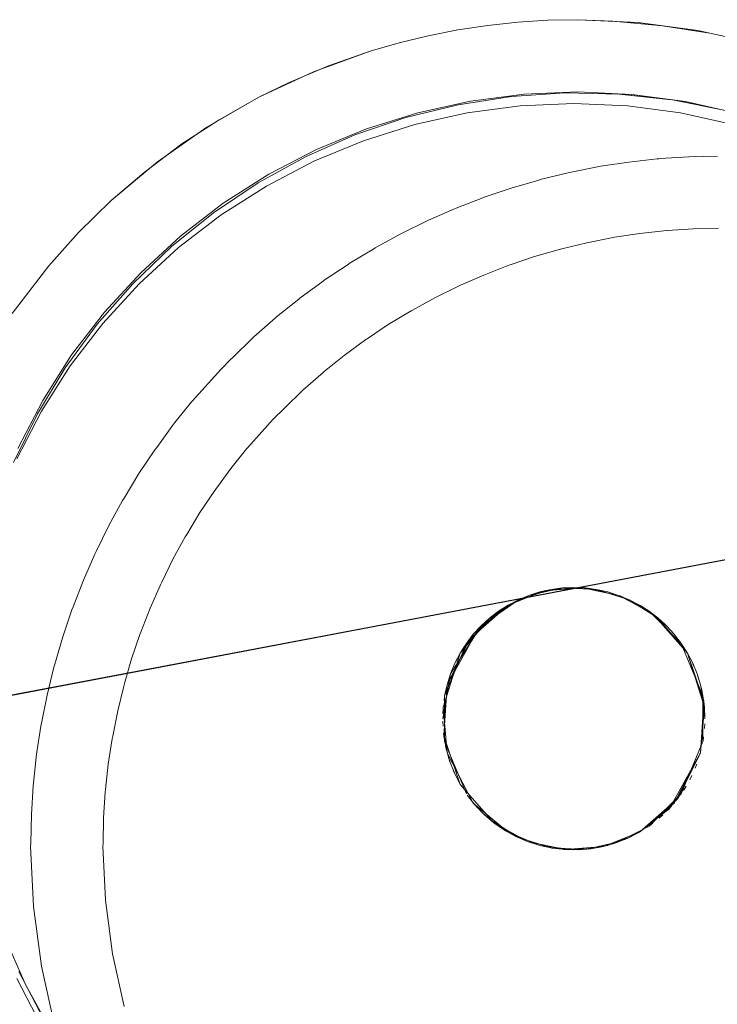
# Model space of a CAD drawing. Extents: x 3503739 to 3504470, y 5375172 to 5375561.
# Tile 66 of 121: x 3504136.8601 to 3504136.9452, y 5375385.1824 to 5375385.3025. Entities that reach past the tile are written whole.
import ezdxf

# ---------------------------------------------------------------- set-up
doc = ezdxf.new("R2010")
doc.units = 0
doc.header["$MEASUREMENT"] = 0
doc.layers.add('_4WP_KANCADT__', color=7, linetype='Continuous')
doc.layers.add('BHM_WA', color=7, linetype='Continuous')

msp = doc.modelspace()

# ---------------------------------------------------------------- linework, layer by layer
at = {"layer": '_4WP_KANCADT__', "color": 7, "linetype": 'Continuous', "lineweight": 18}
msp.add_lwpolyline([(3504135.3147, 5375384.92726), (3504137.27969, 5375385.29986), (3504137.5692, 5375383.77307), (3504135.60421, 5375383.40047), (3504135.3147, 5375384.92726)], dxfattribs=at)
at = {"layer": '_4WP_KANCADT__', "color": 1, "linetype": 'Continuous', "lineweight": 25}
msp.add_lwpolyline([(3504135.3147, 5375384.92726), (3504137.27969, 5375385.29986), (3504137.5692, 5375383.77307), (3504135.60421, 5375383.40047), (3504135.3147, 5375384.92726)], dxfattribs=at)
at = {"layer": 'BHM_WA', "color": 254, "linetype": 'Continuous', "lineweight": 13}
for p, q in [((3504136.93786, 5375385.28548), (3504136.93805, 5375385.2855)), ((3504136.93805, 5375385.2855), (3504136.93823, 5375385.28552)), ((3504136.93823, 5375385.28552), (3504136.94172, 5375385.28575)), ((3504136.94172, 5375385.28575), (3504136.94521, 5375385.28581)), ((3504136.92715, 5375385.28382), (3504136.93058, 5375385.2845)), ((3504136.93058, 5375385.2845), (3504136.93076, 5375385.28454)), ((3504136.93076, 5375385.28454), (3504136.93094, 5375385.28458)), ((3504136.93094, 5375385.28458), (3504136.93439, 5375385.2851)), ((3504136.93439, 5375385.2851), (3504136.93786, 5375385.28548)), ((3504136.92376, 5375385.283), (3504136.92715, 5375385.28382)), ((3504136.91675, 5375385.2808), (3504136.92006, 5375385.28192)), ((3504136.92006, 5375385.28192), (3504136.92341, 5375385.28289)), ((3504136.92341, 5375385.28289), (3504136.92358, 5375385.28295)), ((3504136.92358, 5375385.28295), (3504136.92376, 5375385.283)), ((3504136.91332, 5375385.27947), (3504136.91658, 5375385.28073)), ((3504136.91658, 5375385.28073), (3504136.91675, 5375385.2808)), ((3504136.90996, 5375385.278), (3504136.91315, 5375385.2794)), ((3504136.91315, 5375385.2794), (3504136.91332, 5375385.27947)), ((3504136.90666, 5375385.27638), (3504136.90979, 5375385.27792)), ((3504136.90979, 5375385.27792), (3504136.90996, 5375385.278)), ((3504136.90344, 5375385.27462), (3504136.9065, 5375385.27629)), ((3504136.9065, 5375385.27629), (3504136.90666, 5375385.27638)), ((3504136.93249, 5375385.27589), (3504136.93265, 5375385.27592)), ((3504136.93265, 5375385.27592), (3504136.93574, 5375385.27639)), ((3504136.93574, 5375385.27639), (3504136.93902, 5375385.27674)), ((3504136.93902, 5375385.27674), (3504136.93912, 5375385.27675)), ((3504136.93912, 5375385.27675), (3504136.94224, 5375385.27695)), ((3504136.94224, 5375385.27695), (3504136.94536, 5375385.27701)), ((3504136.92622, 5375385.27452), (3504136.92926, 5375385.27526)), ((3504136.92926, 5375385.27526), (3504136.93249, 5375385.27589)), ((3504136.9003, 5375385.27272), (3504136.90328, 5375385.27452)), ((3504136.90328, 5375385.27452), (3504136.90344, 5375385.27462)), ((3504136.91994, 5375385.27256), (3504136.9229, 5375385.27356)), ((3504136.9229, 5375385.27356), (3504136.92606, 5375385.27448)), ((3504136.92606, 5375385.27448), (3504136.92622, 5375385.27452)), ((3504136.89725, 5375385.27068), (3504136.90014, 5375385.27261)), ((3504136.90014, 5375385.27261), (3504136.9003, 5375385.27272)), ((3504136.91671, 5375385.27132), (3504136.91978, 5375385.27251)), ((3504136.91978, 5375385.27251), (3504136.91994, 5375385.27256)), ((3504136.91385, 5375385.27007), (3504136.91671, 5375385.27132)), ((3504136.89428, 5375385.26851), (3504136.89709, 5375385.27057)), ((3504136.89709, 5375385.27057), (3504136.89725, 5375385.27068)), ((3504136.91075, 5375385.26855), (3504136.9137, 5375385.27)), ((3504136.9137, 5375385.27), (3504136.91385, 5375385.27007)), ((3504136.89142, 5375385.26621), (3504136.89414, 5375385.26839)), ((3504136.89414, 5375385.26839), (3504136.89428, 5375385.26851)), ((3504136.90801, 5375385.26705), (3504136.91075, 5375385.26855)), ((3504136.90505, 5375385.26527), (3504136.90786, 5375385.26697)), ((3504136.90786, 5375385.26697), (3504136.90801, 5375385.26705)), ((3504136.88866, 5375385.26379), (3504136.89128, 5375385.26609)), ((3504136.89128, 5375385.26609), (3504136.89142, 5375385.26621)), ((3504136.90246, 5375385.26354), (3504136.90505, 5375385.26527)), ((3504136.88603, 5375385.26122), (3504136.88852, 5375385.26366)), ((3504136.88852, 5375385.26366), (3504136.88866, 5375385.26379)), ((3504136.89966, 5375385.2615), (3504136.90232, 5375385.26345)), ((3504136.90232, 5375385.26345), (3504136.90246, 5375385.26354)), ((3504136.89723, 5375385.25955), (3504136.89966, 5375385.2615)), ((3504136.88461, 5375385.25982), (3504136.8859, 5375385.26109)), ((3504136.8859, 5375385.26109), (3504136.88603, 5375385.26122)), ((3504136.88117, 5375385.25598), (3504136.88461, 5375385.25982)), ((3504136.89463, 5375385.25728), (3504136.8971, 5375385.25945)), ((3504136.8971, 5375385.25945), (3504136.89723, 5375385.25955)), ((3504136.8924, 5375385.2551), (3504136.89463, 5375385.25728)), ((3504136.87886, 5375385.25312), (3504136.88105, 5375385.25584)), ((3504136.88105, 5375385.25584), (3504136.88117, 5375385.25598)), ((3504136.89112, 5375385.25385), (3504136.89228, 5375385.25498)), ((3504136.89228, 5375385.25498), (3504136.8924, 5375385.2551)), ((3504136.87681, 5375385.25031), (3504136.87886, 5375385.25312)), ((3504136.88792, 5375385.25029), (3504136.891, 5375385.25373)), ((3504136.891, 5375385.25373), (3504136.89112, 5375385.25385)), ((3504136.87464, 5375385.24711), (3504136.87658, 5375385.25001)), ((3504136.87658, 5375385.25001), (3504136.87681, 5375385.25031)), ((3504136.88586, 5375385.24773), (3504136.88781, 5375385.25016)), ((3504136.88781, 5375385.25016), (3504136.88792, 5375385.25029)), ((3504136.87284, 5375385.24413), (3504136.87464, 5375385.24711)), ((3504136.88401, 5375385.24521), (3504136.88586, 5375385.24773)), ((3504136.88208, 5375385.24235), (3504136.88381, 5375385.24494)), ((3504136.88381, 5375385.24494), (3504136.88401, 5375385.24521)), ((3504136.87096, 5375385.24076), (3504136.87264, 5375385.24382)), ((3504136.87264, 5375385.24382), (3504136.87284, 5375385.24413)), ((3504136.88046, 5375385.23968), (3504136.88208, 5375385.24235)), ((3504136.86943, 5375385.23763), (3504136.87096, 5375385.24076)), ((3504136.87878, 5375385.23666), (3504136.88028, 5375385.2394)), ((3504136.88028, 5375385.2394), (3504136.88046, 5375385.23968)), ((3504136.86925, 5375385.2373), (3504136.86943, 5375385.23763)), ((3504136.86785, 5375385.23411), (3504136.86925, 5375385.2373)), ((3504136.87741, 5375385.23386), (3504136.87878, 5375385.23666)), ((3504136.86659, 5375385.23086), (3504136.86785, 5375385.23411)), ((3504136.876, 5375385.2307), (3504136.87725, 5375385.23356)), ((3504136.87725, 5375385.23356), (3504136.87741, 5375385.23386)), ((3504136.92222, 5375385.23226), (3504136.92355, 5375385.23268)), ((3504136.92355, 5375385.23268), (3504136.92491, 5375385.23298)), ((3504136.92383, 5375385.23274), (3504136.92442, 5375385.23287)), ((3504136.92491, 5375385.23298), (3504136.9263, 5375385.23316)), ((3504136.9253, 5375385.23303), (3504136.92591, 5375385.23311)), ((3504136.9263, 5375385.23316), (3504136.92769, 5375385.23322)), ((3504136.92679, 5375385.23318), (3504136.9274, 5375385.23321)), ((3504136.92769, 5375385.23322), (3504136.92908, 5375385.23316)), ((3504136.92832, 5375385.2332), (3504136.9289, 5375385.23317)), ((3504136.92908, 5375385.23316), (3504136.93047, 5375385.23298)), ((3504136.92989, 5375385.23306), (3504136.93038, 5375385.23299)), ((3504136.93047, 5375385.23298), (3504136.93183, 5375385.23268)), ((3504136.93183, 5375385.23268), (3504136.93316, 5375385.23226)), ((3504136.91969, 5375385.23108), (3504136.92093, 5375385.23172)), ((3504136.92093, 5375385.23172), (3504136.92222, 5375385.23226)), ((3504136.92101, 5375385.23176), (3504136.92147, 5375385.23195)), ((3504136.9224, 5375385.23232), (3504136.92295, 5375385.23249)), ((3504136.93316, 5375385.23226), (3504136.93445, 5375385.23172)), ((3504136.93325, 5375385.23222), (3504136.9337, 5375385.23204)), ((3504136.93445, 5375385.23172), (3504136.93569, 5375385.23108)), ((3504136.93462, 5375385.23164), (3504136.93513, 5375385.23137)), ((3504136.86534, 5375385.22721), (3504136.86645, 5375385.23051)), ((3504136.86645, 5375385.23051), (3504136.86659, 5375385.23086)), ((3504136.87487, 5375385.22779), (3504136.876, 5375385.2307)), ((3504136.9174, 5375385.22948), (3504136.91851, 5375385.23033)), ((3504136.91851, 5375385.23033), (3504136.91969, 5375385.23108)), ((3504136.93569, 5375385.23108), (3504136.93687, 5375385.23033)), ((3504136.93593, 5375385.23093), (3504136.93645, 5375385.2306)), ((3504136.93687, 5375385.23033), (3504136.93797, 5375385.22948)), ((3504136.91638, 5375385.22854), (3504136.9174, 5375385.22948)), ((3504136.91684, 5375385.22896), (3504136.91727, 5375385.22935)), ((3504136.91805, 5375385.22998), (3504136.91844, 5375385.23027)), ((3504136.93718, 5375385.23009), (3504136.93767, 5375385.22972)), ((3504136.93797, 5375385.22948), (3504136.939, 5375385.22854)), ((3504136.93834, 5375385.22914), (3504136.93879, 5375385.22873)), ((3504136.91543, 5375385.22751), (3504136.91638, 5375385.22854)), ((3504136.91577, 5375385.22787), (3504136.91618, 5375385.22833)), ((3504136.939, 5375385.22854), (3504136.93995, 5375385.22751)), ((3504136.93943, 5375385.22807), (3504136.93982, 5375385.22765)), ((3504136.86436, 5375385.22386), (3504136.86534, 5375385.22721)), ((3504136.87374, 5375385.22452), (3504136.87474, 5375385.22748)), ((3504136.87474, 5375385.22748), (3504136.87487, 5375385.22779)), ((3504136.91458, 5375385.2264), (3504136.91543, 5375385.22751)), ((3504136.91482, 5375385.22671), (3504136.9152, 5375385.2272)), ((3504136.93995, 5375385.22751), (3504136.9408, 5375385.2264)), ((3504136.94044, 5375385.22686), (3504136.94074, 5375385.22647)), ((3504136.91383, 5375385.22522), (3504136.91458, 5375385.2264)), ((3504136.91399, 5375385.22546), (3504136.91432, 5375385.22598)), ((3504136.9408, 5375385.2264), (3504136.94155, 5375385.22522)), ((3504136.87287, 5375385.22152), (3504136.87374, 5375385.22452)), ((3504136.91319, 5375385.22398), (3504136.91383, 5375385.22522)), ((3504136.91328, 5375385.22415), (3504136.91354, 5375385.22467)), ((3504136.94155, 5375385.22522), (3504136.94219, 5375385.22398)), ((3504136.86343, 5375385.22011), (3504136.86425, 5375385.2235)), ((3504136.86425, 5375385.2235), (3504136.86436, 5375385.22386)), ((3504136.91266, 5375385.22269), (3504136.91319, 5375385.22398)), ((3504136.91269, 5375385.22278), (3504136.91288, 5375385.22323)), ((3504136.94219, 5375385.22398), (3504136.94272, 5375385.22269)), ((3504136.94223, 5375385.2239), (3504136.94241, 5375385.22345)), ((3504136.91224, 5375385.22136), (3504136.91266, 5375385.22269)), ((3504136.94272, 5375385.22269), (3504136.94314, 5375385.22136)), ((3504136.94278, 5375385.22252), (3504136.94296, 5375385.22196)), ((3504136.87204, 5375385.21817), (3504136.87278, 5375385.2212)), ((3504136.87278, 5375385.2212), (3504136.87287, 5375385.22152)), ((3504136.91193, 5375385.22), (3504136.91224, 5375385.22136)), ((3504136.94314, 5375385.22136), (3504136.94345, 5375385.22)), ((3504136.94321, 5375385.22108), (3504136.94334, 5375385.22049)), ((3504136.86276, 5375385.21669), (3504136.86343, 5375385.22011)), ((3504136.91186, 5375385.21943), (3504136.91192, 5375385.21991)), ((3504136.94345, 5375385.22), (3504136.94363, 5375385.21862)), ((3504136.9435, 5375385.21962), (3504136.94358, 5375385.219)), ((3504136.91172, 5375385.21785), (3504136.91174, 5375385.21843)), ((3504136.94363, 5375385.21862), (3504136.94369, 5375385.21722)), ((3504136.87143, 5375385.2151), (3504136.87204, 5375385.21817)), ((3504136.94365, 5375385.21812), (3504136.94368, 5375385.21751)), ((3504136.86215, 5375385.21288), (3504136.86267, 5375385.21632)), ((3504136.86267, 5375385.21632), (3504136.86276, 5375385.21669)), ((3504136.9117, 5375385.21694), (3504136.91173, 5375385.21633)), ((3504136.94364, 5375385.21602), (3504136.94366, 5375385.21659)), ((3504136.87089, 5375385.21169), (3504136.87136, 5375385.21478)), ((3504136.87136, 5375385.21478), (3504136.87143, 5375385.2151)), ((3504136.9118, 5375385.21544), (3504136.91188, 5375385.21483)), ((3504136.91183, 5375385.21513), (3504136.91211, 5375385.21359)), ((3504136.94346, 5375385.21454), (3504136.94352, 5375385.21502)), ((3504136.91204, 5375385.21396), (3504136.91217, 5375385.21336)), ((3504136.91211, 5375385.21359), (3504136.91254, 5375385.21208)), ((3504136.86178, 5375385.20941), (3504136.86215, 5375385.21288)), ((3504136.91242, 5375385.21248), (3504136.9126, 5375385.21193)), ((3504136.87056, 5375385.20858), (3504136.87089, 5375385.21169)), ((3504136.91254, 5375385.21208), (3504136.91312, 5375385.21062)), ((3504136.9425, 5375385.21121), (3504136.94269, 5375385.21166)), ((3504136.91297, 5375385.211), (3504136.91315, 5375385.21055)), ((3504136.91312, 5375385.21062), (3504136.91383, 5375385.20922)), ((3504136.94184, 5375385.20978), (3504136.9421, 5375385.21029)), ((3504136.86151, 5375385.20555), (3504136.86173, 5375385.20903)), ((3504136.86173, 5375385.20903), (3504136.86178, 5375385.20941)), ((3504136.94106, 5375385.20847), (3504136.94139, 5375385.20898)), ((3504136.87032, 5375385.20513), (3504136.87051, 5375385.20825)), ((3504136.87051, 5375385.20825), (3504136.87056, 5375385.20858)), ((3504136.91468, 5375385.2079), (3504136.91566, 5375385.20667)), ((3504136.94018, 5375385.20725), (3504136.94056, 5375385.20774)), ((3504136.91556, 5375385.2068), (3504136.91595, 5375385.20637)), ((3504136.91566, 5375385.20667), (3504136.91675, 5375385.20554)), ((3504136.9392, 5375385.20612), (3504136.93961, 5375385.20657)), ((3504136.86144, 5375385.20206), (3504136.86151, 5375385.20555)), ((3504136.87025, 5375385.202), (3504136.87032, 5375385.20513)), ((3504136.91659, 5375385.20572), (3504136.91704, 5375385.2053)), ((3504136.91675, 5375385.20554), (3504136.91795, 5375385.20453)), ((3504136.93811, 5375385.20509), (3504136.93854, 5375385.20549)), ((3504136.91771, 5375385.20473), (3504136.9182, 5375385.20435)), ((3504136.91795, 5375385.20453), (3504136.91924, 5375385.20364)), ((3504136.93694, 5375385.20417), (3504136.93733, 5375385.20447)), ((3504136.91893, 5375385.20385), (3504136.91945, 5375385.20352)), ((3504136.91924, 5375385.20364), (3504136.92061, 5375385.20287)), ((3504136.92025, 5375385.20308), (3504136.92076, 5375385.20281)), ((3504136.92061, 5375385.20287), (3504136.92205, 5375385.20225)), ((3504136.93391, 5375385.2025), (3504136.93437, 5375385.20269)), ((3504136.93429, 5375385.20265), (3504136.93569, 5375385.20337)), ((3504136.86142, 5375385.20169), (3504136.86144, 5375385.20206)), ((3504136.86142, 5375385.20169), (3504136.86176, 5375385.19434)), ((3504136.87024, 5375385.20167), (3504136.87025, 5375385.202)), ((3504136.87024, 5375385.20167), (3504136.87054, 5375385.19509)), ((3504136.92168, 5375385.20241), (3504136.92213, 5375385.20222)), ((3504136.92205, 5375385.20225), (3504136.92355, 5375385.20177)), ((3504136.92355, 5375385.20177), (3504136.92508, 5375385.20144)), ((3504136.92978, 5375385.20136), (3504136.93132, 5375385.20164)), ((3504136.93096, 5375385.20157), (3504136.93155, 5375385.20171)), ((3504136.93132, 5375385.20164), (3504136.93283, 5375385.20207)), ((3504136.93243, 5375385.20196), (3504136.93298, 5375385.20213)), ((3504136.93283, 5375385.20207), (3504136.93429, 5375385.20265)), ((3504136.925, 5375385.20145), (3504136.92549, 5375385.20139)), ((3504136.92508, 5375385.20144), (3504136.92664, 5375385.20126)), ((3504136.92648, 5375385.20128), (3504136.92706, 5375385.20125)), ((3504136.92664, 5375385.20126), (3504136.92821, 5375385.20123)), ((3504136.92797, 5375385.20124), (3504136.92859, 5375385.20126)), ((3504136.92821, 5375385.20123), (3504136.92978, 5375385.20136)), ((3504136.92947, 5375385.20133), (3504136.93008, 5375385.20142)), ((3504136.86176, 5375385.19434), (3504136.86273, 5375385.18705)), ((3504136.87054, 5375385.19509), (3504136.87141, 5375385.18856)), ((3504136.87141, 5375385.18856), (3504136.87285, 5375385.18213)), ((3504136.86273, 5375385.18705), (3504136.86434, 5375385.17986))]:
    msp.add_line(p, q, dxfattribs=at)
for points in [[(3504136.94985, 5375385.29958, 0), (3504136.94428, 5375385.30082, 0), (3504136.94283, 5375385.30115, 0), (3504136.93851, 5375385.30172, 0), (3504136.93842, 5375385.30173, 0), (3504136.93554, 5375385.30212, 0), (3504136.93245, 5375385.30226, 0), (3504136.92819, 5375385.30245, 0), (3504136.92643, 5375385.30242, 0), (3504136.92451, 5375385.30238, 0), (3504136.92084, 5375385.30215, 0), (3504136.92043, 5375385.3021, 0), (3504136.91718, 5375385.30175, 0), (3504136.9145, 5375385.30135, 0), (3504136.91441, 5375385.30133, 0), (3504136.91433, 5375385.30132, 0), (3504136.91424, 5375385.30131, 0), (3504136.91355, 5375385.3012, 0), (3504136.90994, 5375385.30049, 0), (3504136.90852, 5375385.30015, 0), (3504136.90637, 5375385.29962, 0), (3504136.90301, 5375385.29865, 0), (3504136.90284, 5375385.2986, 0), (3504136.89936, 5375385.29742, 0), (3504136.89776, 5375385.29681, 0), (3504136.89593, 5375385.2961, 0), (3504136.89287, 5375385.29476, 0), (3504136.89257, 5375385.29462, 0), (3504136.88927, 5375385.293, 0), (3504136.88839, 5375385.29252, 0), (3504136.88605, 5375385.29124, 0), (3504136.88442, 5375385.29025, 0), (3504136.88291, 5375385.28934, 0), (3504136.88104, 5375385.2881, 0), (3504136.87985, 5375385.2873, 0), (3504136.87835, 5375385.2862, 0), (3504136.87689, 5375385.28513, 0), (3504136.87641, 5375385.28475, 0), (3504136.87527, 5375385.28383, 0), (3504136.87493, 5375385.28356, 0), (3504136.87456, 5375385.28326, 0), (3504136.87419, 5375385.28297, 0), (3504136.87402, 5375385.28283, 0), (3504136.87384, 5375385.28267, 0), (3504136.87126, 5375385.28041, 0), (3504136.86864, 5375385.27784, 0), (3504136.86728, 5375385.27651, 0), (3504136.86365, 5375385.27246, 0), (3504136.86135, 5375385.2696, 0), (3504136.85918, 5375385.26664, 0)], [(3504136.95001, 5375385.29954, 0), (3504136.94283, 5375385.30115, 0), (3504136.93554, 5375385.30212, 0), (3504136.92819, 5375385.30245, 0), (3504136.92451, 5375385.30238, 0), (3504136.92084, 5375385.30215, 0), (3504136.91718, 5375385.30175, 0), (3504136.91355, 5375385.3012, 0), (3504136.90994, 5375385.30049, 0), (3504136.90637, 5375385.29962, 0), (3504136.90284, 5375385.2986, 0), (3504136.89936, 5375385.29742, 0), (3504136.89593, 5375385.2961, 0), (3504136.89257, 5375385.29462, 0), (3504136.88927, 5375385.293, 0), (3504136.88605, 5375385.29124, 0), (3504136.88291, 5375385.28934, 0), (3504136.87985, 5375385.2873, 0), (3504136.87689, 5375385.28513, 0), (3504136.87402, 5375385.28283, 0), (3504136.87126, 5375385.28041, 0), (3504136.86864, 5375385.27784, 0), (3504136.86728, 5375385.27651, 0), (3504136.86365, 5375385.27246, 0), (3504136.86135, 5375385.2696, 0), (3504136.85918, 5375385.26664, 0)], [(3504136.93962, 5375385.29269, 0), (3504136.93974, 5375385.29268, 0), (3504136.93321, 5375385.29339, 0), (3504136.93974, 5375385.29268, 0), (3504136.93321, 5375385.29339, 0), (3504136.92663, 5375385.29353, 0), (3504136.93321, 5375385.29339, 0), (3504136.92663, 5375385.29353, 0), (3504136.92007, 5375385.29309, 0), (3504136.92663, 5375385.29353, 0), (3504136.92007, 5375385.29309, 0), (3504136.91358, 5375385.29209, 0), (3504136.92007, 5375385.29309, 0), (3504136.91358, 5375385.29209, 0), (3504136.90719, 5375385.29052, 0), (3504136.91358, 5375385.29209, 0), (3504136.90719, 5375385.29052, 0), (3504136.90097, 5375385.2884, 0), (3504136.90719, 5375385.29052, 0), (3504136.90097, 5375385.2884, 0), (3504136.89496, 5375385.28575, 0), (3504136.90097, 5375385.2884, 0), (3504136.89496, 5375385.28575, 0), (3504136.8892, 5375385.28258, 0), (3504136.89496, 5375385.28575, 0), (3504136.8892, 5375385.28258, 0), (3504136.88374, 5375385.27892, 0), (3504136.8892, 5375385.28258, 0), (3504136.88374, 5375385.27892, 0), (3504136.87861, 5375385.27481, 0), (3504136.88374, 5375385.27892, 0), (3504136.87861, 5375385.27481, 0), (3504136.87387, 5375385.27026, 0), (3504136.87861, 5375385.27481, 0), (3504136.87387, 5375385.27026, 0), (3504136.86954, 5375385.26531, 0), (3504136.87387, 5375385.27026, 0), (3504136.86954, 5375385.26531, 0), (3504136.86565, 5375385.26001, 0), (3504136.86954, 5375385.26531, 0), (3504136.86565, 5375385.26001, 0), (3504136.86225, 5375385.25438, 0), (3504136.86565, 5375385.26001, 0), (3504136.86225, 5375385.25438, 0), (3504136.85935, 5375385.24848, 0), (3504136.86225, 5375385.25438, 0), (3504136.85935, 5375385.24848, 0)], [(3504136.94619, 5375385.2914, 0), (3504136.93974, 5375385.29268, 0), (3504136.93321, 5375385.29339, 0), (3504136.92663, 5375385.29353, 0), (3504136.92007, 5375385.29309, 0), (3504136.91358, 5375385.29209, 0), (3504136.90719, 5375385.29052, 0), (3504136.90097, 5375385.2884, 0), (3504136.89496, 5375385.28575, 0), (3504136.8892, 5375385.28258, 0), (3504136.88374, 5375385.27892, 0), (3504136.87861, 5375385.27481, 0), (3504136.87387, 5375385.27026, 0), (3504136.86954, 5375385.26531, 0), (3504136.86565, 5375385.26001, 0), (3504136.86225, 5375385.25438, 0), (3504136.85935, 5375385.24848, 0)], [(3504136.93962, 5375385.29269, 0), (3504136.93478, 5375385.29334, 0), (3504136.9332, 5375385.29341, 0), (3504136.9282, 5375385.29364, 0), (3504136.92663, 5375385.29361, 0), (3504136.92491, 5375385.29357, 0), (3504136.92162, 5375385.29336, 0), (3504136.92008, 5375385.2932, 0), (3504136.91835, 5375385.29301, 0), (3504136.91509, 5375385.29252, 0), (3504136.91359, 5375385.29222, 0), (3504136.91359, 5375385.29222, 0), (3504136.91359, 5375385.29222, 0), (3504136.91359, 5375385.29222, 0), (3504136.91187, 5375385.29188, 0), (3504136.90867, 5375385.2911, 0), (3504136.90722, 5375385.29068, 0), (3504136.90551, 5375385.29019, 0), (3504136.90239, 5375385.28913, 0), (3504136.90101, 5375385.2886, 0), (3504136.89932, 5375385.28795, 0), (3504136.89631, 5375385.28663, 0), (3504136.89502, 5375385.28599, 0), (3504136.89336, 5375385.28518, 0), (3504136.89047, 5375385.2836, 0), (3504136.88929, 5375385.28288, 0), (3504136.88766, 5375385.28189, 0), (3504136.88492, 5375385.28007, 0), (3504136.88386, 5375385.27929, 0), (3504136.88227, 5375385.27813, 0), (3504136.87971, 5375385.27607, 0), (3504136.87878, 5375385.27526, 0), (3504136.87723, 5375385.2739, 0), (3504136.87488, 5375385.2716, 0), (3504136.8741, 5375385.27084, 0), (3504136.87366, 5375385.27041, 0), (3504136.87042, 5375385.26678, 0), (3504136.86987, 5375385.2661, 0), (3504136.86836, 5375385.26422, 0), (3504136.86642, 5375385.26157, 0), (3504136.86618, 5375385.2612, 0), (3504136.86459, 5375385.25883, 0), (3504136.8632, 5375385.25653, 0), (3504136.86289, 5375385.25602, 0), (3504136.86185, 5375385.25413, 0), (3504136.86166, 5375385.25377, 0), (3504136.86149, 5375385.25346, 0), (3504136.86134, 5375385.25319, 0), (3504136.86131, 5375385.25313, 0), (3504136.85986, 5375385.25018, 0)], [(3504136.94775, 5375385.29103, 0), (3504136.94131, 5375385.29247, 0), (3504136.93478, 5375385.29334, 0), (3504136.9282, 5375385.29364, 0), (3504136.92491, 5375385.29357, 0), (3504136.92162, 5375385.29336, 0), (3504136.91835, 5375385.29301, 0), (3504136.91509, 5375385.29252, 0), (3504136.91187, 5375385.29188, 0), (3504136.90867, 5375385.2911, 0), (3504136.90551, 5375385.29019, 0), (3504136.90239, 5375385.28913, 0), (3504136.89932, 5375385.28795, 0), (3504136.89631, 5375385.28663, 0), (3504136.89336, 5375385.28518, 0), (3504136.89047, 5375385.2836, 0), (3504136.88766, 5375385.28189, 0), (3504136.88492, 5375385.28007, 0), (3504136.88227, 5375385.27813, 0), (3504136.87971, 5375385.27607, 0), (3504136.87723, 5375385.2739, 0), (3504136.87488, 5375385.2716, 0), (3504136.87366, 5375385.27041, 0), (3504136.87042, 5375385.26678, 0), (3504136.86836, 5375385.26422, 0), (3504136.86642, 5375385.26157, 0), (3504136.86459, 5375385.25883, 0), (3504136.86289, 5375385.25602, 0), (3504136.86131, 5375385.25313, 0), (3504136.85986, 5375385.25018, 0)], [(3504136.9471, 5375385.28967, 0), (3504136.94071, 5375385.29108, 0), (3504136.93423, 5375385.29194, 0), (3504136.92769, 5375385.29222, 0), (3504136.92115, 5375385.29194, 0), (3504136.91467, 5375385.29108, 0), (3504136.90828, 5375385.28967, 0), (3504136.90204, 5375385.2877, 0), (3504136.89599, 5375385.2852, 0), (3504136.89019, 5375385.28217, 0), (3504136.88467, 5375385.27866, 0), (3504136.87948, 5375385.27468, 0), (3504136.87466, 5375385.27026, 0), (3504136.87024, 5375385.26543, 0), (3504136.86625, 5375385.26024, 0), (3504136.86274, 5375385.25472, 0), (3504136.85972, 5375385.24892, 0)], [(3504136.85972, 5375385.24892, 0), (3504136.86274, 5375385.25472, 0), (3504136.86625, 5375385.26024, 0), (3504136.87024, 5375385.26543, 0), (3504136.87466, 5375385.27026, 0), (3504136.87948, 5375385.27468, 0), (3504136.88467, 5375385.27866, 0), (3504136.89019, 5375385.28217, 0), (3504136.89599, 5375385.2852, 0), (3504136.90204, 5375385.2877, 0), (3504136.90828, 5375385.28967, 0), (3504136.91467, 5375385.29108, 0), (3504136.92115, 5375385.29194, 0), (3504136.92769, 5375385.29222, 0), (3504136.93423, 5375385.29194, 0), (3504136.94071, 5375385.29108, 0), (3504136.9471, 5375385.28967, 0)], [(3504136.9471, 5375385.28967, 0), (3504136.94071, 5375385.29108, 0), (3504136.93423, 5375385.29194, 0), (3504136.92769, 5375385.29222, 0), (3504136.92115, 5375385.29194, 0), (3504136.91467, 5375385.29108, 0), (3504136.90828, 5375385.28967, 0), (3504136.90204, 5375385.2877, 0), (3504136.89599, 5375385.2852, 0), (3504136.89019, 5375385.28217, 0), (3504136.88467, 5375385.27866, 0), (3504136.87948, 5375385.27468, 0), (3504136.87466, 5375385.27026, 0), (3504136.87024, 5375385.26543, 0), (3504136.86625, 5375385.26024, 0), (3504136.86274, 5375385.25472, 0), (3504136.85972, 5375385.24892, 0)], [(3504136.85972, 5375385.24892, 0), (3504136.86274, 5375385.25472, 0), (3504136.86625, 5375385.26024, 0), (3504136.87024, 5375385.26543, 0), (3504136.87466, 5375385.27026, 0), (3504136.87948, 5375385.27468, 0), (3504136.88467, 5375385.27866, 0), (3504136.89019, 5375385.28217, 0), (3504136.89599, 5375385.2852, 0), (3504136.90204, 5375385.2877, 0), (3504136.90828, 5375385.28967, 0), (3504136.91467, 5375385.29108, 0), (3504136.92115, 5375385.29194, 0), (3504136.92769, 5375385.29222, 0), (3504136.93423, 5375385.29194, 0), (3504136.94071, 5375385.29108, 0), (3504136.9471, 5375385.28967, 0)], [(3504136.9471, 5375385.28967, 0), (3504136.94071, 5375385.29108, 0), (3504136.93423, 5375385.29194, 0), (3504136.92769, 5375385.29222, 0), (3504136.92115, 5375385.29194, 0), (3504136.91467, 5375385.29108, 0), (3504136.90828, 5375385.28967, 0), (3504136.90204, 5375385.2877, 0), (3504136.89599, 5375385.2852, 0), (3504136.89019, 5375385.28217, 0), (3504136.88467, 5375385.27866, 0), (3504136.87948, 5375385.27468, 0), (3504136.87466, 5375385.27026, 0), (3504136.87024, 5375385.26543, 0), (3504136.86625, 5375385.26024, 0), (3504136.86274, 5375385.25472, 0), (3504136.85972, 5375385.24892, 0)], [(3504136.93979, 5375385.29267, 0), (3504136.93974, 5375385.29268, 0), (3504136.94619, 5375385.2914, 0), (3504136.93974, 5375385.29268, 0), (3504136.94619, 5375385.2914, 0), (3504136.94519, 5375385.2916, 0)], [(3504136.94519, 5375385.2916, 0), (3504136.94131, 5375385.29247, 0), (3504136.93979, 5375385.29267, 0)], [(3504136.91169, 5375385.21722, 0), (3504136.91175, 5375385.21862, 0), (3504136.91193, 5375385.22, 0), (3504136.91224, 5375385.22136, 0), (3504136.91266, 5375385.22269, 0), (3504136.91319, 5375385.22398, 0), (3504136.91383, 5375385.22522, 0), (3504136.91458, 5375385.2264, 0), (3504136.91543, 5375385.22751, 0), (3504136.91638, 5375385.22854, 0), (3504136.9174, 5375385.22948, 0), (3504136.91851, 5375385.23033, 0), (3504136.91969, 5375385.23108, 0), (3504136.92093, 5375385.23172, 0), (3504136.92222, 5375385.23226, 0), (3504136.92355, 5375385.23268, 0), (3504136.92491, 5375385.23298, 0), (3504136.9263, 5375385.23316, 0), (3504136.92769, 5375385.23322, 0), (3504136.92908, 5375385.23316, 0), (3504136.93047, 5375385.23298, 0), (3504136.93183, 5375385.23268, 0), (3504136.93316, 5375385.23226, 0), (3504136.93445, 5375385.23172, 0), (3504136.93569, 5375385.23108, 0), (3504136.93687, 5375385.23033, 0), (3504136.93797, 5375385.22948, 0), (3504136.939, 5375385.22854, 0), (3504136.93995, 5375385.22751, 0), (3504136.9408, 5375385.2264, 0), (3504136.94155, 5375385.22522, 0), (3504136.94219, 5375385.22398, 0), (3504136.94272, 5375385.22269, 0), (3504136.94314, 5375385.22136, 0), (3504136.94345, 5375385.22, 0), (3504136.94363, 5375385.21862, 0), (3504136.94369, 5375385.21722, 0), (3504136.94363, 5375385.21583, 0), (3504136.94345, 5375385.21444, 0), (3504136.94314, 5375385.21308, 0), (3504136.94272, 5375385.21175, 0), (3504136.94219, 5375385.21046, 0), (3504136.94155, 5375385.20922, 0), (3504136.9408, 5375385.20805, 0), (3504136.93995, 5375385.20694, 0), (3504136.939, 5375385.20591, 0), (3504136.93797, 5375385.20497, 0), (3504136.93687, 5375385.20412, 0), (3504136.93569, 5375385.20337, 0), (3504136.93445, 5375385.20272, 0), (3504136.93316, 5375385.20219, 0), (3504136.93183, 5375385.20177, 0), (3504136.93047, 5375385.20147, 0), (3504136.92908, 5375385.20128, 0), (3504136.92769, 5375385.20122, 0), (3504136.9263, 5375385.20128, 0), (3504136.92491, 5375385.20147, 0), (3504136.92355, 5375385.20177, 0), (3504136.92222, 5375385.20219, 0), (3504136.92093, 5375385.20272, 0), (3504136.91969, 5375385.20337, 0), (3504136.91851, 5375385.20412, 0), (3504136.9174, 5375385.20497, 0), (3504136.91638, 5375385.20591, 0), (3504136.91543, 5375385.20694, 0), (3504136.91638, 5375385.20591, 0), (3504136.9174, 5375385.20497, 0), (3504136.91851, 5375385.20412, 0), (3504136.91969, 5375385.20337, 0), (3504136.92093, 5375385.20272, 0), (3504136.92222, 5375385.20219, 0), (3504136.92355, 5375385.20177, 0), (3504136.92491, 5375385.20147, 0), (3504136.9263, 5375385.20128, 0), (3504136.92769, 5375385.20122, 0), (3504136.92908, 5375385.20128, 0), (3504136.93047, 5375385.20147, 0), (3504136.93183, 5375385.20177, 0), (3504136.93316, 5375385.20219, 0), (3504136.93445, 5375385.20272, 0), (3504136.93569, 5375385.20337, 0), (3504136.93687, 5375385.20412, 0), (3504136.93797, 5375385.20497, 0), (3504136.939, 5375385.20591, 0), (3504136.93995, 5375385.20694, 0), (3504136.9408, 5375385.20805, 0), (3504136.94155, 5375385.20922, 0), (3504136.94219, 5375385.21046, 0), (3504136.94272, 5375385.21175, 0), (3504136.94314, 5375385.21308, 0), (3504136.94345, 5375385.21444, 0), (3504136.94363, 5375385.21583, 0), (3504136.94369, 5375385.21722, 0), (3504136.94363, 5375385.21862, 0), (3504136.94345, 5375385.22, 0), (3504136.94314, 5375385.22136, 0), (3504136.94272, 5375385.22269, 0), (3504136.94219, 5375385.22398, 0), (3504136.94155, 5375385.22522, 0), (3504136.9408, 5375385.2264, 0), (3504136.93995, 5375385.22751, 0), (3504136.939, 5375385.22854, 0), (3504136.93797, 5375385.22948, 0), (3504136.93687, 5375385.23033, 0), (3504136.93569, 5375385.23108, 0), (3504136.93445, 5375385.23172, 0), (3504136.93316, 5375385.23226, 0), (3504136.93183, 5375385.23268, 0), (3504136.93047, 5375385.23298, 0), (3504136.92908, 5375385.23316, 0), (3504136.92769, 5375385.23322, 0), (3504136.9263, 5375385.23316, 0), (3504136.92491, 5375385.23298, 0), (3504136.92355, 5375385.23268, 0), (3504136.92222, 5375385.23226, 0), (3504136.92093, 5375385.23172, 0), (3504136.91969, 5375385.23108, 0), (3504136.91851, 5375385.23033, 0), (3504136.9174, 5375385.22948, 0), (3504136.91638, 5375385.22854, 0), (3504136.91543, 5375385.22751, 0), (3504136.91458, 5375385.2264, 0), (3504136.91383, 5375385.22522, 0), (3504136.91319, 5375385.22398, 0), (3504136.91266, 5375385.22269, 0), (3504136.91224, 5375385.22136, 0), (3504136.91193, 5375385.22, 0), (3504136.91175, 5375385.21862, 0), (3504136.91169, 5375385.21722, 0), (3504136.91175, 5375385.21583, 0), (3504136.91193, 5375385.21444, 0), (3504136.91224, 5375385.21308, 0), (3504136.91266, 5375385.21175, 0), (3504136.91319, 5375385.21046, 0), (3504136.91383, 5375385.20922, 0), (3504136.91458, 5375385.20805, 0), (3504136.91383, 5375385.20922, 0), (3504136.91319, 5375385.21046, 0), (3504136.91266, 5375385.21175, 0), (3504136.91224, 5375385.21308, 0), (3504136.91193, 5375385.21444, 0), (3504136.91175, 5375385.21583, 0), (3504136.91169, 5375385.21722, 0), (3504136.91175, 5375385.21583, 0), (3504136.91193, 5375385.21444, 0), (3504136.91224, 5375385.21308, 0), (3504136.91266, 5375385.21175, 0), (3504136.91319, 5375385.21046, 0), (3504136.91383, 5375385.20922, 0), (3504136.91458, 5375385.20805, 0), (3504136.91543, 5375385.20694, 0), (3504136.91638, 5375385.20591, 0), (3504136.9174, 5375385.20497, 0), (3504136.91851, 5375385.20412, 0), (3504136.91969, 5375385.20337, 0), (3504136.92093, 5375385.20272, 0), (3504136.92222, 5375385.20219, 0), (3504136.92355, 5375385.20177, 0), (3504136.92491, 5375385.20147, 0), (3504136.9263, 5375385.20128, 0), (3504136.92769, 5375385.20122, 0), (3504136.92908, 5375385.20128, 0), (3504136.93047, 5375385.20147, 0), (3504136.93183, 5375385.20177, 0), (3504136.93316, 5375385.20219, 0), (3504136.93445, 5375385.20272, 0), (3504136.93569, 5375385.20337, 0), (3504136.93687, 5375385.20412, 0), (3504136.93797, 5375385.20497, 0), (3504136.939, 5375385.20591, 0), (3504136.93995, 5375385.20694, 0), (3504136.9408, 5375385.20805, 0), (3504136.94155, 5375385.20922, 0), (3504136.94219, 5375385.21046, 0), (3504136.94272, 5375385.21175, 0), (3504136.94314, 5375385.21308, 0), (3504136.94345, 5375385.21444, 0), (3504136.94363, 5375385.21583, 0), (3504136.94369, 5375385.21722, 0), (3504136.94363, 5375385.21583, 0), (3504136.94369, 5375385.21722, 0), (3504136.94363, 5375385.21862, 0), (3504136.94345, 5375385.22, 0), (3504136.94314, 5375385.22136, 0), (3504136.94272, 5375385.22269, 0), (3504136.94219, 5375385.22398, 0), (3504136.94155, 5375385.22522, 0), (3504136.9408, 5375385.2264, 0), (3504136.93995, 5375385.22751, 0), (3504136.939, 5375385.22854, 0), (3504136.93797, 5375385.22948, 0), (3504136.93687, 5375385.23033, 0), (3504136.93569, 5375385.23108, 0), (3504136.93445, 5375385.23172, 0), (3504136.93316, 5375385.23226, 0), (3504136.93183, 5375385.23268, 0), (3504136.93047, 5375385.23298, 0), (3504136.92908, 5375385.23316, 0), (3504136.92769, 5375385.23322, 0), (3504136.9263, 5375385.23316, 0), (3504136.92491, 5375385.23298, 0), (3504136.92355, 5375385.23268, 0), (3504136.92222, 5375385.23226, 0), (3504136.92093, 5375385.23172, 0), (3504136.91969, 5375385.23108, 0), (3504136.91851, 5375385.23033, 0), (3504136.9174, 5375385.22948, 0), (3504136.91638, 5375385.22854, 0), (3504136.91543, 5375385.22751, 0), (3504136.91458, 5375385.2264, 0), (3504136.91383, 5375385.22522, 0), (3504136.91319, 5375385.22398, 0), (3504136.91266, 5375385.22269, 0), (3504136.91224, 5375385.22136, 0), (3504136.91193, 5375385.22, 0), (3504136.91175, 5375385.21862, 0), (3504136.91169, 5375385.21722, 0), (3504136.91175, 5375385.21583, 0), (3504136.91193, 5375385.21444, 0), (3504136.91224, 5375385.21308, 0), (3504136.91266, 5375385.21175, 0), (3504136.91319, 5375385.21046, 0), (3504136.91383, 5375385.20922, 0), (3504136.91458, 5375385.20805, 0), (3504136.91383, 5375385.20922, 0), (3504136.91319, 5375385.21046, 0), (3504136.91266, 5375385.21175, 0), (3504136.91224, 5375385.21308, 0), (3504136.91193, 5375385.21444, 0), (3504136.91175, 5375385.21583, 0), (3504136.91169, 5375385.21722, 0), (3504136.91175, 5375385.21862, 0), (3504136.91169, 5375385.21722, 0)], [(3504136.91183, 5375385.21513, 0), (3504136.9117, 5375385.2167, 0), (3504136.91172, 5375385.21827, 0), (3504136.9119, 5375385.21983, 0), (3504136.91224, 5375385.22136, 0), (3504136.91272, 5375385.22286, 0), (3504136.91334, 5375385.2243, 0), (3504136.9141, 5375385.22567, 0), (3504136.915, 5375385.22696, 0), (3504136.91601, 5375385.22816, 0), (3504136.91714, 5375385.22925, 0), (3504136.91837, 5375385.23023, 0), (3504136.91969, 5375385.23108, 0), (3504136.92109, 5375385.2318, 0), (3504136.92255, 5375385.23237, 0), (3504136.92406, 5375385.2328, 0), (3504136.9256, 5375385.23309, 0), (3504136.92717, 5375385.23321, 0), (3504136.92874, 5375385.23319, 0), (3504136.9303, 5375385.23301, 0), (3504136.93183, 5375385.23268, 0), (3504136.93333, 5375385.2322, 0), (3504136.93477, 5375385.23157, 0), (3504136.93614, 5375385.23081, 0), (3504136.93743, 5375385.22992, 0), (3504136.93863, 5375385.2289, 0), (3504136.93972, 5375385.22777, 0), (3504136.94069, 5375385.22654, 0), (3504136.94155, 5375385.22522, 0), (3504136.94226, 5375385.22383, 0), (3504136.94284, 5375385.22237, 0), (3504136.94327, 5375385.22086, 0), (3504136.94355, 5375385.21931, 0), (3504136.94368, 5375385.21775, 0), (3504136.94366, 5375385.21618, 0), (3504136.94348, 5375385.21462, 0), (3504136.94314, 5375385.21308, 0), (3504136.94266, 5375385.21159, 0), (3504136.94204, 5375385.21015, 0), (3504136.94128, 5375385.20877, 0), (3504136.94038, 5375385.20748, 0), (3504136.93937, 5375385.20629, 0), (3504136.93824, 5375385.20519, 0), (3504136.93701, 5375385.20422, 0), (3504136.93824, 5375385.20519, 0), (3504136.93937, 5375385.20629, 0), (3504136.94038, 5375385.20748, 0), (3504136.94128, 5375385.20877, 0), (3504136.94204, 5375385.21015, 0), (3504136.94266, 5375385.21159, 0), (3504136.94314, 5375385.21308, 0), (3504136.94348, 5375385.21462, 0), (3504136.94366, 5375385.21618, 0), (3504136.94368, 5375385.21775, 0), (3504136.94355, 5375385.21931, 0), (3504136.94327, 5375385.22086, 0), (3504136.94284, 5375385.22237, 0), (3504136.94226, 5375385.22383, 0), (3504136.94155, 5375385.22522, 0), (3504136.94069, 5375385.22654, 0), (3504136.93972, 5375385.22777, 0), (3504136.93863, 5375385.2289, 0), (3504136.93743, 5375385.22992, 0), (3504136.93614, 5375385.23081, 0), (3504136.93477, 5375385.23157, 0), (3504136.93333, 5375385.2322, 0), (3504136.93183, 5375385.23268, 0), (3504136.9303, 5375385.23301, 0), (3504136.92874, 5375385.23319, 0), (3504136.92717, 5375385.23321, 0), (3504136.9256, 5375385.23309, 0), (3504136.92406, 5375385.2328, 0), (3504136.92255, 5375385.23237, 0), (3504136.92109, 5375385.2318, 0), (3504136.91969, 5375385.23108, 0), (3504136.91837, 5375385.23023, 0), (3504136.91714, 5375385.22925, 0), (3504136.91601, 5375385.22816, 0), (3504136.915, 5375385.22696, 0), (3504136.9141, 5375385.22567, 0), (3504136.91334, 5375385.2243, 0), (3504136.91272, 5375385.22286, 0), (3504136.91224, 5375385.22136, 0), (3504136.9119, 5375385.21983, 0), (3504136.91172, 5375385.21827, 0), (3504136.9117, 5375385.2167, 0), (3504136.91183, 5375385.21513, 0), (3504136.91211, 5375385.21359, 0), (3504136.91254, 5375385.21208, 0), (3504136.91312, 5375385.21062, 0), (3504136.91383, 5375385.20922, 0), (3504136.91468, 5375385.2079, 0), (3504136.91566, 5375385.20667, 0), (3504136.91675, 5375385.20554, 0), (3504136.91795, 5375385.20453, 0), (3504136.91924, 5375385.20364, 0), (3504136.92061, 5375385.20287, 0), (3504136.92205, 5375385.20225, 0), (3504136.92355, 5375385.20177, 0), (3504136.92508, 5375385.20144, 0), (3504136.92664, 5375385.20126, 0), (3504136.92821, 5375385.20123, 0), (3504136.92978, 5375385.20136, 0), (3504136.93132, 5375385.20164, 0), (3504136.93283, 5375385.20207, 0), (3504136.93429, 5375385.20265, 0), (3504136.93569, 5375385.20337, 0), (3504136.93701, 5375385.20422, 0), (3504136.93569, 5375385.20337, 0), (3504136.93701, 5375385.20422, 0), (3504136.93824, 5375385.20519, 0), (3504136.93937, 5375385.20629, 0), (3504136.94038, 5375385.20748, 0), (3504136.94128, 5375385.20877, 0), (3504136.94204, 5375385.21015, 0), (3504136.94266, 5375385.21159, 0), (3504136.94314, 5375385.21308, 0), (3504136.94348, 5375385.21462, 0), (3504136.94366, 5375385.21618, 0), (3504136.94368, 5375385.21775, 0), (3504136.94355, 5375385.21931, 0), (3504136.94327, 5375385.22086, 0), (3504136.94284, 5375385.22237, 0), (3504136.94226, 5375385.22383, 0), (3504136.94155, 5375385.22522, 0), (3504136.94069, 5375385.22654, 0), (3504136.93972, 5375385.22777, 0), (3504136.93863, 5375385.2289, 0), (3504136.93743, 5375385.22992, 0), (3504136.93614, 5375385.23081, 0), (3504136.93477, 5375385.23157, 0), (3504136.93333, 5375385.2322, 0), (3504136.93183, 5375385.23268, 0), (3504136.9303, 5375385.23301, 0), (3504136.92874, 5375385.23319, 0), (3504136.92717, 5375385.23321, 0), (3504136.9256, 5375385.23309, 0), (3504136.92406, 5375385.2328, 0), (3504136.92255, 5375385.23237, 0), (3504136.92109, 5375385.2318, 0), (3504136.91969, 5375385.23108, 0), (3504136.91837, 5375385.23023, 0), (3504136.91714, 5375385.22925, 0), (3504136.91601, 5375385.22816, 0), (3504136.915, 5375385.22696, 0), (3504136.9141, 5375385.22567, 0), (3504136.91334, 5375385.2243, 0), (3504136.91272, 5375385.22286, 0), (3504136.91224, 5375385.22136, 0), (3504136.9119, 5375385.21983, 0), (3504136.91172, 5375385.21827, 0), (3504136.9117, 5375385.2167, 0), (3504136.91172, 5375385.21827, 0), (3504136.9119, 5375385.21983, 0), (3504136.91224, 5375385.22136, 0), (3504136.91272, 5375385.22286, 0), (3504136.91334, 5375385.2243, 0), (3504136.9141, 5375385.22567, 0), (3504136.915, 5375385.22696, 0), (3504136.91601, 5375385.22816, 0), (3504136.91714, 5375385.22925, 0), (3504136.91837, 5375385.23023, 0), (3504136.91969, 5375385.23108, 0), (3504136.92109, 5375385.2318, 0), (3504136.92255, 5375385.23237, 0), (3504136.92406, 5375385.2328, 0), (3504136.9256, 5375385.23309, 0), (3504136.92717, 5375385.23321, 0), (3504136.92874, 5375385.23319, 0), (3504136.9303, 5375385.23301, 0), (3504136.93183, 5375385.23268, 0), (3504136.93333, 5375385.2322, 0), (3504136.93477, 5375385.23157, 0), (3504136.93614, 5375385.23081, 0), (3504136.93743, 5375385.22992, 0), (3504136.93863, 5375385.2289, 0), (3504136.93972, 5375385.22777, 0), (3504136.94069, 5375385.22654, 0), (3504136.94155, 5375385.22522, 0), (3504136.94226, 5375385.22383, 0), (3504136.94284, 5375385.22237, 0), (3504136.94327, 5375385.22086, 0), (3504136.94355, 5375385.21931, 0), (3504136.94368, 5375385.21775, 0), (3504136.94366, 5375385.21618, 0), (3504136.94348, 5375385.21462, 0), (3504136.94314, 5375385.21308, 0), (3504136.94266, 5375385.21159, 0), (3504136.94204, 5375385.21015, 0), (3504136.94128, 5375385.20877, 0), (3504136.94038, 5375385.20748, 0), (3504136.93937, 5375385.20629, 0), (3504136.93824, 5375385.20519, 0), (3504136.93701, 5375385.20422, 0), (3504136.93569, 5375385.20337, 0), (3504136.93429, 5375385.20265, 0), (3504136.93283, 5375385.20207, 0), (3504136.93132, 5375385.20164, 0), (3504136.92978, 5375385.20136, 0), (3504136.92821, 5375385.20123, 0), (3504136.92664, 5375385.20126, 0), (3504136.92508, 5375385.20144, 0), (3504136.92355, 5375385.20177, 0), (3504136.92205, 5375385.20225, 0), (3504136.92061, 5375385.20287, 0), (3504136.91924, 5375385.20364, 0), (3504136.91795, 5375385.20453, 0), (3504136.91675, 5375385.20554, 0), (3504136.91566, 5375385.20667, 0), (3504136.91468, 5375385.2079, 0), (3504136.91566, 5375385.20667, 0), (3504136.91675, 5375385.20554, 0), (3504136.91795, 5375385.20453, 0), (3504136.91924, 5375385.20364, 0), (3504136.92061, 5375385.20287, 0), (3504136.92205, 5375385.20225, 0), (3504136.92355, 5375385.20177, 0), (3504136.92508, 5375385.20144, 0), (3504136.92664, 5375385.20126, 0), (3504136.92821, 5375385.20123, 0), (3504136.92978, 5375385.20136, 0), (3504136.93132, 5375385.20164, 0), (3504136.93283, 5375385.20207, 0), (3504136.93429, 5375385.20265, 0), (3504136.93569, 5375385.20337, 0), (3504136.93701, 5375385.20422, 0), (3504136.93824, 5375385.20519, 0), (3504136.93937, 5375385.20629, 0), (3504136.94038, 5375385.20748, 0), (3504136.94128, 5375385.20877, 0), (3504136.94204, 5375385.21015, 0), (3504136.94266, 5375385.21159, 0), (3504136.94314, 5375385.21308, 0), (3504136.94348, 5375385.21462, 0), (3504136.94366, 5375385.21618, 0), (3504136.94368, 5375385.21775, 0), (3504136.94355, 5375385.21931, 0), (3504136.94327, 5375385.22086, 0), (3504136.94284, 5375385.22237, 0), (3504136.94226, 5375385.22383, 0), (3504136.94155, 5375385.22522, 0), (3504136.94069, 5375385.22654, 0), (3504136.93972, 5375385.22777, 0), (3504136.93863, 5375385.2289, 0), (3504136.93743, 5375385.22992, 0), (3504136.93614, 5375385.23081, 0), (3504136.93477, 5375385.23157, 0), (3504136.93333, 5375385.2322, 0), (3504136.93183, 5375385.23268, 0), (3504136.9303, 5375385.23301, 0), (3504136.92874, 5375385.23319, 0), (3504136.92717, 5375385.23321, 0), (3504136.9256, 5375385.23309, 0), (3504136.92406, 5375385.2328, 0), (3504136.92255, 5375385.23237, 0), (3504136.92109, 5375385.2318, 0), (3504136.91969, 5375385.23108, 0), (3504136.91837, 5375385.23023, 0), (3504136.91714, 5375385.22925, 0), (3504136.91601, 5375385.22816, 0), (3504136.915, 5375385.22696, 0), (3504136.9141, 5375385.22567, 0), (3504136.91334, 5375385.2243, 0), (3504136.91272, 5375385.22286, 0), (3504136.91224, 5375385.22136, 0), (3504136.9119, 5375385.21983, 0), (3504136.91172, 5375385.21827, 0), (3504136.9117, 5375385.2167, 0), (3504136.91183, 5375385.21513, 0), (3504136.91211, 5375385.21359, 0), (3504136.91254, 5375385.21208, 0), (3504136.91312, 5375385.21062, 0), (3504136.91383, 5375385.20922, 0), (3504136.91312, 5375385.21062, 0), (3504136.91254, 5375385.21208, 0), (3504136.91211, 5375385.21359, 0), (3504136.91183, 5375385.21513, 0), (3504136.9117, 5375385.2167, 0), (3504136.91183, 5375385.21513, 0)], [(3504136.91175, 5375385.21862, 0), (3504136.91193, 5375385.22, 0), (3504136.91175, 5375385.21862, 0), (3504136.91169, 5375385.21722, 0), (3504136.91175, 5375385.21583, 0)], [(3504136.91543, 5375385.20694, 0), (3504136.91638, 5375385.20591, 0), (3504136.9174, 5375385.20497, 0), (3504136.91851, 5375385.20412, 0), (3504136.91969, 5375385.20337, 0), (3504136.92093, 5375385.20272, 0), (3504136.92222, 5375385.20219, 0), (3504136.92355, 5375385.20177, 0), (3504136.92491, 5375385.20147, 0), (3504136.9263, 5375385.20128, 0), (3504136.92769, 5375385.20122, 0), (3504136.92908, 5375385.20128, 0), (3504136.93047, 5375385.20147, 0), (3504136.93183, 5375385.20177, 0), (3504136.93316, 5375385.20219, 0), (3504136.93445, 5375385.20272, 0), (3504136.93569, 5375385.20337, 0), (3504136.93687, 5375385.20412, 0), (3504136.93797, 5375385.20497, 0), (3504136.939, 5375385.20591, 0), (3504136.93995, 5375385.20694, 0), (3504136.9408, 5375385.20805, 0), (3504136.94155, 5375385.20922, 0), (3504136.94219, 5375385.21046, 0), (3504136.94272, 5375385.21175, 0), (3504136.94314, 5375385.21308, 0), (3504136.94345, 5375385.21444, 0), (3504136.94363, 5375385.21583, 0), (3504136.94345, 5375385.21444, 0), (3504136.94314, 5375385.21308, 0), (3504136.94272, 5375385.21175, 0), (3504136.94219, 5375385.21046, 0), (3504136.94155, 5375385.20922, 0), (3504136.9408, 5375385.20805, 0), (3504136.93995, 5375385.20694, 0), (3504136.939, 5375385.20591, 0), (3504136.93797, 5375385.20497, 0), (3504136.93687, 5375385.20412, 0), (3504136.93569, 5375385.20337, 0), (3504136.93445, 5375385.20272, 0), (3504136.93316, 5375385.20219, 0), (3504136.93183, 5375385.20177, 0), (3504136.93047, 5375385.20147, 0), (3504136.92908, 5375385.20128, 0), (3504136.92769, 5375385.20122, 0), (3504136.9263, 5375385.20128, 0), (3504136.92491, 5375385.20147, 0), (3504136.92355, 5375385.20177, 0), (3504136.92222, 5375385.20219, 0), (3504136.92093, 5375385.20272, 0), (3504136.91969, 5375385.20337, 0), (3504136.91851, 5375385.20412, 0), (3504136.9174, 5375385.20497, 0), (3504136.91638, 5375385.20591, 0), (3504136.91543, 5375385.20694, 0)], [(3504136.85814, 5375385.19083, 0), (3504136.86079, 5375385.18481, 0), (3504136.85814, 5375385.19083, 0)], [(3504136.85814, 5375385.19083, 0), (3504136.86079, 5375385.18481, 0), (3504136.86075, 5375385.1849, 0)], [(3504136.85814, 5375385.19083, 0), (3504136.86079, 5375385.18481, 0), (3504136.86396, 5375385.17905, 0)], [(3504136.85998, 5375385.18638, 0), (3504136.86303, 5375385.18053, 0)], [(3504136.85972, 5375385.18553, 0), (3504136.86274, 5375385.17972, 0)]]:
    msp.add_polyline3d(points, dxfattribs=at)

doc.saveas('drawing.dxf')
